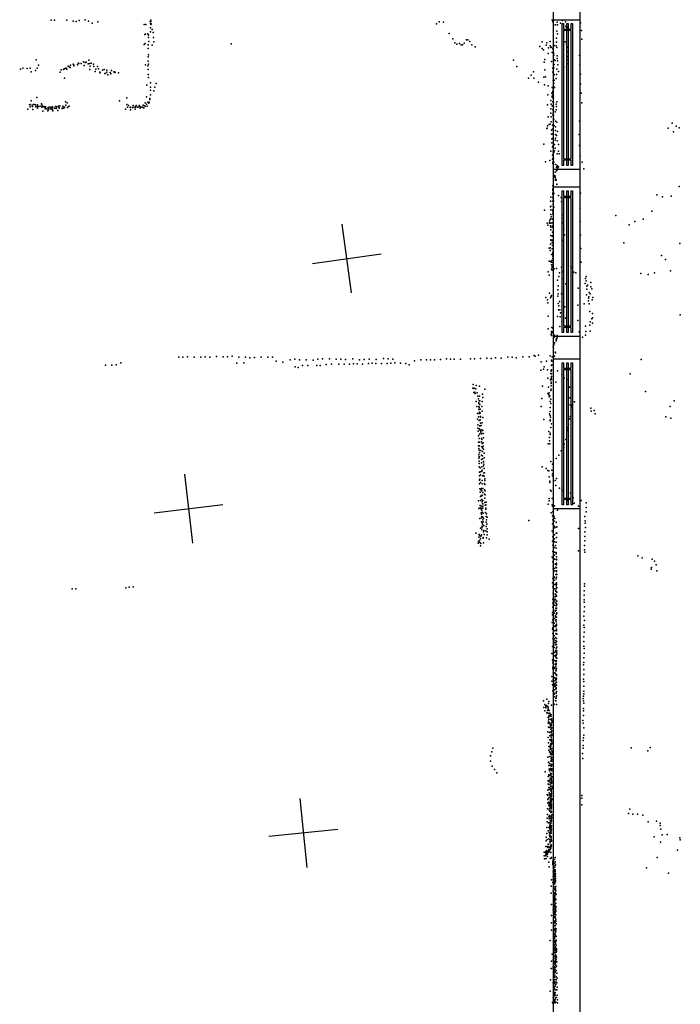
# Model space of a CAD drawing. Header units: millimetres. Extents: x -28413 to 52712, y -42191 to 56778.
# Tile 59 of 70: x 10070 to 13882, y 18573 to 24251. Entities that reach past the tile are written whole.
import ezdxf

# ---------------------------------------------------------------- set-up
doc = ezdxf.new("R2010")
doc.units = ezdxf.units.MM
for name, color, linetype in [('P', 9, 'Continuous'), ('PANOS', 10, 'Continuous'), ('ROOMS', 1, 'Continuous'), ('WALLS', 3, 'Continuous'), ('WINDOWS', 6, 'Continuous')]:
    doc.layers.add(name, color=color, linetype=linetype)

# ---------------------------------------------------------------- blocks, each defined once
blk = doc.blocks.new('2-Double_Hung_73')
for points in [[(-584.3, 44.2), (-535, 44.2)], [(-541.4, 31.5), (-584.3, 31.5), (-584.3, 44.2)], [(-584.2, 0.9), (584.4, 0.9), (584.4, -11.8), (-584.2, -11.8), (-584.2, 0.9)], [(-541.4, -42.9), (-541.4, 31.5)], [(-535, 44.2), (533.5, 44.2)], [(527.2, 31.5), (-528.7, 31.5)], [(-528.7, 31.5), (-528.7, -42.9)], [(527.2, -42.9), (527.2, 31.5)], [(533.5, 44.2), (584.4, 44.2), (584.4, 31.5), (539.9, 31.5)], [(539.9, 31.5), (539.9, -42.9)], [(-535, -55.6), (-584.3, -55.6), (-584.3, -42.9), (-541.4, -42.9)], [(533.5, -55.6), (-535, -55.6)], [(-528.7, -42.9), (527.2, -42.9)], [(584.4, -55.6), (533.5, -55.6)], [(539.9, -42.9), (584.4, -42.9), (584.4, -55.6)]]:
    blk.add_lwpolyline(points)

msp = doc.modelspace()

# ---------------------------------------------------------------- linework, layer by layer
at = {"layer": 'P'}
for p in [(10253, 24249), (10271, 24249), (10342, 24248), (10414, 24246), (10448, 24250), (10828, 24249), (13142, 24248), (13146, 24248), (13146, 24243), (13203, 24246), (10380, 24242), (10397, 24241), (10468, 24242), (10488, 24230), (10521, 24238), (10788, 24223), (10798, 24224), (10823, 24241), (10825, 24203), (10826, 24228), (10827, 24240), (10828, 24224), (10829, 24227), (10835, 24195), (12475, 24226), (12490, 24238), (12515, 24236), (13148, 24235), (13159, 24222), (13161, 24222), (13172, 24237), (13173, 24221), (13191, 24231), (13219, 24238), (13221, 24212), (13233, 24207), (13306, 24233), (13311, 24189), (10793, 24165), (10796, 24167), (10809, 24170), (10813, 24149), (10814, 24162), (10826, 24180), (10840, 24177), (10842, 24149), (12548, 24172), (12569, 24140), (12648, 24135), (12657, 24134), (13168, 24145), (13169, 24185), (13174, 24170), (13313, 24138), (10788, 24107), (10794, 24114), (10811, 24085), (10812, 24105), (10815, 24125), (10834, 24104), (10844, 24124), (11291, 24111), (12581, 24118), (12592, 24110), (12608, 24113), (12618, 24105), (12626, 24105), (12634, 24115), (12667, 24126), (12680, 24106), (12699, 24095), (13071, 24096), (13084, 24123), (13085, 24085), (13092, 24077), (13108, 24103), (13112, 24117), (13122, 24088), (13131, 24101), (13132, 24126), (13135, 24090), (13139, 24092), (13147, 24083), (13155, 24102), (13166, 24100), (13167, 24121), (13169, 24090), (13218, 24123), (13226, 24109), (13232, 24093), (10165, 24020), (10469, 24017), (10812, 24036), (10814, 24049), (12919, 24017), (13100, 24022), (13120, 24055), (13143, 24062), (13150, 24062), (13150, 24055), (13150, 24023), (13153, 24046), (13154, 24020), (13159, 24016), (13171, 24043), (13171, 24028), (13228, 24020), (13232, 24039), (13233, 24065), (13301, 24045), (10075, 23965), (10089, 23971), (10114, 23969), (10131, 23972), (10172, 23972), (10180, 23988), (10309, 23961), (10323, 23963), (10326, 23966), (10329, 23967), (10334, 23972), (10339, 23972), (10342, 23965), (10350, 23983), (10356, 23979), (10362, 23975), (10363, 23988), (10380, 23995), (10383, 23991), (10383, 23985), (10405, 23991), (10408, 24000), (10412, 23998), (10426, 23999), (10439, 24008), (10442, 23986), (10448, 24004), (10454, 24006), (10466, 23997), (10473, 23998), (10475, 23964), (10478, 23983), (10482, 24001), (10497, 23995), (10499, 23980), (10510, 23966), (10519, 23981), (10525, 23968), (10548, 23960), (10557, 23964), (10573, 23959), (10796, 23991), (10810, 23985), (10811, 24012), (10812, 23964), (10813, 23994), (12938, 23980), (13096, 24005), (13101, 23962), (13139, 24009), (13146, 23972), (13152, 23974), (13154, 23993), (13169, 23966), (13173, 24013), (13175, 23990), (13225, 23977), (13228, 23996), (13302, 23990), (10137, 23950), (10161, 23957), (10304, 23948), (10330, 23914), (10506, 23953), (10532, 23948), (10535, 23945), (10561, 23940), (10565, 23941), (10573, 23949), (10580, 23933), (10593, 23947), (10597, 23938), (10600, 23958), (10613, 23950), (10619, 23946), (10622, 23949), (10641, 23945), (10812, 23935), (10813, 23918), (13007, 23913), (13021, 23931), (13035, 23950), (13037, 23913), (13095, 23919), (13105, 23921), (13147, 23949), (13155, 23934), (13155, 23932), (13166, 23911), (13168, 23934), (13179, 23952), (13306, 23936), (10804, 23873), (10825, 23886), (10825, 23861), (10851, 23861), (10858, 23882), (13063, 23891), (13099, 23876), (13119, 23870), (13143, 23859), (13148, 23898), (13149, 23855), (13150, 23870), (13150, 23865), (13151, 23883), (13152, 23884), (13155, 23902), (13156, 23859), (13307, 23881), (10169, 23803), (10689, 23800), (10802, 23806), (10821, 23797), (10822, 23791), (10826, 23844), (10826, 23817), (10845, 23840), (13118, 23818), (13141, 23828), (13142, 23805), (13143, 23808), (13144, 23802), (13145, 23831), (13145, 23816), (13147, 23838), (13147, 23812), (13151, 23798), (13310, 23827), (10117, 23735), (10127, 23759), (10131, 23749), (10133, 23762), (10136, 23783), (10143, 23754), (10144, 23750), (10147, 23733), (10148, 23762), (10158, 23761), (10162, 23760), (10164, 23749), (10165, 23750), (10173, 23740), (10174, 23760), (10174, 23759), (10176, 23751), (10180, 23750), (10188, 23752), (10197, 23765), (10198, 23759), (10198, 23746), (10202, 23752), (10204, 23748), (10211, 23751), (10211, 23749), (10218, 23737), (10219, 23748), (10219, 23745), (10228, 23736), (10234, 23744), (10236, 23733), (10238, 23742), (10238, 23734), (10240, 23747), (10250, 23737), (10251, 23746), (10254, 23735), (10259, 23748), (10260, 23742), (10271, 23741), (10277, 23751), (10281, 23738), (10282, 23740), (10283, 23748), (10293, 23752), (10297, 23749), (10298, 23741), (10298, 23740), (10302, 23754), (10316, 23741), (10316, 23739), (10319, 23753), (10325, 23745), (10325, 23740), (10329, 23746), (10335, 23778), (10337, 23758), (10344, 23771), (10346, 23744), (10349, 23747), (10356, 23753), (10646, 23783), (10681, 23735), (10689, 23761), (10692, 23747), (10699, 23757), (10708, 23745), (10709, 23732), (10710, 23747), (10721, 23744), (10725, 23757), (10731, 23746), (10737, 23735), (10738, 23747), (10740, 23751), (10742, 23757), (10751, 23746), (10754, 23746), (10760, 23756), (10763, 23750), (10765, 23741), (10772, 23747), (10780, 23747), (10782, 23758), (10787, 23742), (10791, 23755), (10795, 23772), (10795, 23753), (10802, 23763), (10806, 23753), (10809, 23776), (10816, 23769), (10818, 23776), (13115, 23759), (13134, 23785), (13135, 23736), (13136, 23763), (13143, 23755), (13146, 23778), (13147, 23732), (13150, 23774), (13151, 23746), (13165, 23732), (13166, 23763), (13167, 23750), (13170, 23777), (13314, 23771), (10205, 23724), (10233, 23726), (10260, 23731), (10262, 23725), (10290, 23728), (13120, 23691), (13135, 23711), (13136, 23691), (13146, 23702), (13148, 23713), (13150, 23699), (13152, 23678), (13160, 23719), (13112, 23624), (13114, 23625), (13115, 23639), (13125, 23646), (13132, 23649), (13137, 23662), (13144, 23642), (13144, 23620), (13155, 23641), (13162, 23665), (13162, 23634), (13170, 23659), (13301, 23665), (13811, 23625), (13835, 23655), (13858, 23637), (13876, 23628), (13138, 23613), (13139, 23591), (13141, 23564), (13142, 23590), (13145, 23565), (13161, 23567), (13162, 23611), (13162, 23589), (13167, 23583), (13174, 23606), (13298, 23588), (13843, 23604), (13094, 23534), (13141, 23541), (13145, 23517), (13149, 23525), (13157, 23531), (13159, 23556), (13159, 23510), (13172, 23553), (13179, 23531), (13300, 23525), (13134, 23493), (13145, 23469), (13148, 23492), (13149, 23482), (13149, 23454), (13151, 23453), (13152, 23486), (13157, 23495), (13171, 23477), (13180, 23493), (13183, 23478), (13304, 23466), (13104, 23432), (13129, 23438), (13145, 23447), (13146, 23421), (13147, 23447), (13147, 23429), (13151, 23416), (13152, 23430), (13163, 23416), (13168, 23399), (13169, 23406), (13173, 23408), (13173, 23401), (13175, 23397), (13179, 23403), (13315, 23429), (13156, 23345), (13157, 23353), (13158, 23352), (13159, 23371), (13159, 23344), (13160, 23341), (13167, 23379), (13170, 23382), (13326, 23390), (13146, 23293), (13149, 23291), (13161, 23326), (13162, 23329), (13164, 23331), (13166, 23325), (13169, 23302), (13170, 23301), (13876, 23289), (13135, 23228), (13146, 23276), (13146, 23228), (13147, 23268), (13147, 23265), (13147, 23250), (13147, 23249), (13147, 23242), (13148, 23254), (13151, 23252), (13152, 23248), (13179, 23238), (13195, 23226), (13306, 23251), (13746, 23241), (13780, 23229), (13829, 23233), (13133, 23204), (13133, 23172), (13134, 23176), (13144, 23205), (13148, 23218), (13148, 23187), (13149, 23175), (13150, 23206), (13152, 23170), (13197, 23202), (13098, 23153), (13134, 23154), (13134, 23128), (13136, 23115), (13145, 23152), (13146, 23154), (13146, 23141), (13146, 23129), (13200, 23126), (13304, 23164), (13510, 23121), (13717, 23147), (13114, 23077), (13118, 23066), (13128, 23084), (13128, 23078), (13129, 23095), (13133, 23062), (13134, 23054), (13135, 23102), (13135, 23077), (13143, 23079), (13144, 23055), (13145, 23100), (13145, 23063), (13207, 23080), (13208, 23107), (13305, 23087), (13586, 23068), (13619, 23087), (13668, 23100), (13134, 23039), (13134, 23006), (13142, 23002), (13144, 23025), (13144, 23004), (13147, 23024), (13210, 23044), (13214, 23010), (13306, 23008), (13133, 22957), (13135, 22981), (13136, 22977), (13142, 22964), (13143, 22979), (13144, 22949), (13145, 22977), (13146, 22966), (13203, 22977), (13556, 22964), (13880, 22960), (13125, 22933), (13132, 22936), (13132, 22919), (13138, 22897), (13143, 22930), (13147, 22910), (13147, 22903), (13147, 22889), (13147, 22888), (13148, 22912), (13148, 22896), (13148, 22895), (13308, 22931), (13773, 22892), (13126, 22858), (13132, 22857), (13138, 22837), (13139, 22852), (13140, 22863), (13141, 22837), (13142, 22851), (13142, 22828), (13147, 22873), (13147, 22862), (13237, 22831), (13310, 22852), (13797, 22868), (13120, 22796), (13126, 22778), (13138, 22812), (13139, 22813), (13142, 22806), (13143, 22822), (13154, 22814), (13167, 22817), (13182, 22770), (13185, 22792), (13196, 22823), (13207, 22797), (13258, 22822), (13267, 22795), (13280, 22792), (13338, 22770), (13654, 22788), (13696, 22782), (13733, 22791), (13825, 22803), (13174, 22748), (13177, 22716), (13201, 22756), (13222, 22728), (13333, 22730), (13334, 22758), (13338, 22746), (13342, 22714), (13347, 22721), (13365, 22735), (13366, 22710), (13127, 22674), (13136, 22655), (13138, 22661), (13175, 22656), (13176, 22694), (13177, 22671), (13196, 22670), (13208, 22671), (13292, 22702), (13340, 22665), (13343, 22697), (13356, 22678), (13362, 22670), (13372, 22698), (13107, 22648), (13116, 22636), (13117, 22619), (13133, 22647), (13177, 22615), (13182, 22601), (13185, 22626), (13291, 22604), (13327, 22613), (13352, 22646), (13352, 22629), (13355, 22652), (13356, 22612), (13374, 22636), (13377, 22648), (13120, 22541), (13179, 22577), (13186, 22577), (13191, 22560), (13215, 22595), (13359, 22568), (13375, 22557), (13882, 22549), (13174, 22539), (13189, 22537), (13198, 22511), (13219, 22530), (13291, 22516), (13334, 22484), (13360, 22490), (13361, 22509), (13371, 22526), (13375, 22531), (13375, 22500), (13120, 22469), (13136, 22436), (13139, 22453), (13139, 22444), (13139, 22429), (13141, 22476), (13146, 22472), (13146, 22449), (13153, 22427), (13156, 22431), (13171, 22430), (13187, 22482), (13299, 22451), (13334, 22432), (13337, 22452), (13362, 22455), (13152, 22376), (13153, 22381), (13155, 22421), (13157, 22387), (13165, 22406), (13165, 22400), (13167, 22412), (13167, 22408), (13172, 22417), (13317, 22420), (13038, 22314), (13063, 22316), (13131, 22313), (13149, 22365), (13150, 22357), (13159, 22333), (13162, 22330), (10565, 22258), (10603, 22258), (10628, 22260), (10654, 22272), (10988, 22304), (11012, 22304), (11039, 22306), (11077, 22305), (11115, 22304), (11141, 22306), (11167, 22305), (11206, 22308), (11244, 22306), (11269, 22306), (11296, 22310), (11323, 22270), (11334, 22304), (11363, 22272), (11374, 22305), (11399, 22302), (11425, 22303), (11464, 22304), (11503, 22304), (11529, 22304), (11551, 22282), (11589, 22277), (11632, 22289), (11658, 22293), (11684, 22290), (11702, 22256), (11724, 22290), (11733, 22257), (11763, 22288), (11784, 22257), (11791, 22293), (11805, 22256), (11818, 22296), (11838, 22262), (11858, 22296), (11869, 22264), (11897, 22293), (11911, 22264), (11924, 22294), (11943, 22264), (11950, 22291), (11974, 22265), (11992, 22296), (11997, 22266), (12018, 22267), (12032, 22290), (12049, 22265), (12058, 22292), (12083, 22268), (12086, 22293), (12104, 22270), (12125, 22269), (12127, 22292), (12158, 22269), (12169, 22297), (12190, 22268), (12196, 22295), (12212, 22271), (12223, 22294), (12235, 22273), (12267, 22271), (12299, 22269), (12317, 22260), (12349, 22284), (12385, 22290), (12418, 22290), (12441, 22289), (12463, 22289), (12498, 22292), (12533, 22295), (12556, 22294), (12578, 22293), (12613, 22294), (12671, 22295), (12694, 22296), (12730, 22297), (12766, 22299), (12790, 22298), (12815, 22301), (12849, 22299), (12887, 22304), (12911, 22304), (12934, 22302), (12973, 22307), (13009, 22306), (13044, 22311), (13080, 22278), (13110, 22282), (13138, 22283), (13138, 22257), (13139, 22288), (13139, 22256), (13140, 22282), (13140, 22261), (13142, 22306), (13153, 22308), (13157, 22310), (13656, 22291), (11660, 22249), (11678, 22246), (13078, 22230), (13093, 22235), (13097, 22250), (13116, 22232), (13135, 22210), (13136, 22224), (13137, 22230), (13139, 22232), (13139, 22209), (13174, 22226), (13199, 22204), (13592, 22208), (12687, 22147), (13117, 22183), (13133, 22175), (13136, 22183), (13136, 22160), (13137, 22154), (13138, 22177), (13139, 22193), (13163, 22161), (13211, 22183), (13234, 22177), (12685, 22126), (12690, 22102), (12691, 22124), (12692, 22102), (12693, 22126), (12696, 22103), (12696, 22103), (12698, 22096), (12702, 22122), (12704, 22142), (12709, 22099), (12723, 22137), (12741, 22091), (12754, 22121), (13086, 22138), (13117, 22095), (13122, 22131), (13123, 22087), (13125, 22100), (13134, 22113), (13135, 22113), (13136, 22120), (13137, 22139), (13243, 22131), (13682, 22106), (12705, 22050), (12713, 22080), (12717, 22065), (12720, 22042), (12720, 22037), (12722, 22054), (12723, 22080), (12725, 22053), (12726, 22032), (12738, 22050), (12742, 22072), (13083, 22066), (13125, 22076), (13129, 22081), (13132, 22050), (13134, 22062), (13134, 22038), (13245, 22071), (13246, 22031), (13257, 22029), (13271, 22047), (13847, 22053), (12708, 22021), (12711, 21980), (12719, 22020), (12719, 22004), (12721, 22014), (12721, 21981), (12723, 21988), (12727, 22006), (12728, 21982), (12736, 22020), (12739, 21993), (13080, 22021), (13127, 21978), (13132, 22014), (13132, 21991), (13253, 22002), (13254, 22016), (13366, 22010), (13368, 21993), (13384, 21998), (13390, 21979), (13823, 22021), (12712, 21947), (12718, 21961), (12721, 21939), (12726, 21941), (12727, 21944), (12729, 21963), (12729, 21958), (12729, 21925), (12738, 21926), (12742, 21957), (13095, 21945), (13131, 21937), (13132, 21969), (13132, 21943), (13133, 21958), (13138, 21921), (13237, 21917), (13243, 21949), (13246, 21962), (13798, 21960), (13828, 21954), (12713, 21914), (12714, 21896), (12716, 21878), (12723, 21908), (12723, 21886), (12723, 21861), (12724, 21892), (12727, 21909), (12730, 21884), (12731, 21876), (12731, 21868), (12733, 21910), (12735, 21862), (12736, 21885), (12743, 21883), (12744, 21865), (13124, 21876), (13131, 21867), (13131, 21859), (13135, 21899), (13231, 21883), (13233, 21897), (12717, 21815), (12718, 21851), (12721, 21835), (12724, 21815), (12734, 21835), (12734, 21816), (12737, 21831), (12738, 21808), (12745, 21810), (12747, 21839), (13120, 21806), (13128, 21842), (13128, 21823), (13130, 21805), (13212, 21804), (13221, 21831), (13236, 21849), (12717, 21793), (12719, 21779), (12721, 21768), (12723, 21793), (12723, 21756), (12732, 21766), (12736, 21787), (12740, 21783), (12740, 21760), (12744, 21792), (12747, 21775), (12750, 21751), (13195, 21765), (13210, 21784), (12719, 21743), (12719, 21722), (12721, 21732), (12722, 21705), (12722, 21692), (12724, 21730), (12734, 21739), (12734, 21714), (12734, 21696), (12740, 21736), (12741, 21719), (12746, 21702), (12747, 21704), (12750, 21724), (13134, 21703), (13145, 21688), (13166, 21721), (13181, 21740), (12721, 21672), (12723, 21642), (12727, 21667), (12728, 21643), (12736, 21646), (12737, 21673), (12738, 21654), (12746, 21679), (12748, 21638), (12749, 21687), (12750, 21662), (12753, 21637), (13085, 21672), (13108, 21663), (13117, 21651), (13123, 21650), (13141, 21654), (13145, 21633), (12724, 21620), (12724, 21596), (12724, 21575), (12726, 21602), (12730, 21627), (12730, 21583), (12738, 21594), (12738, 21575), (12741, 21620), (12745, 21622), (12751, 21619), (12753, 21576), (12755, 21603), (12755, 21594), (13126, 21615), (13130, 21589), (13130, 21582), (13145, 21620), (13159, 21593), (13168, 21606), (12726, 21546), (12727, 21526), (12731, 21539), (12734, 21548), (12736, 21535), (12742, 21547), (12743, 21524), (12753, 21539), (12754, 21570), (12756, 21535), (13133, 21538), (13136, 21533), (13164, 21565), (13185, 21550), (13202, 21536), (13249, 21521), (12717, 21476), (12729, 21502), (12729, 21479), (12733, 21505), (12736, 21505), (12736, 21485), (12738, 21470), (12739, 21509), (12743, 21479), (12752, 21515), (12755, 21491), (12755, 21466), (12757, 21512), (12761, 21469), (13125, 21490), (13126, 21477), (13142, 21489), (13230, 21478), (13264, 21494), (13270, 21463), (13309, 21479), (13338, 21465), (12719, 21433), (12727, 21437), (12728, 21449), (12733, 21429), (12733, 21408), (12734, 21445), (12736, 21422), (12738, 21411), (12739, 21436), (12740, 21460), (12742, 21460), (12742, 21435), (12743, 21445), (12745, 21406), (12757, 21451), (12758, 21409), (12759, 21454), (12759, 21434), (12760, 21428), (13120, 21457), (13137, 21407), (13143, 21453), (13144, 21445), (13146, 21414), (13149, 21443), (13151, 21433), (13156, 21447), (13174, 21423), (13295, 21445), (13339, 21439), (13339, 21413), (12725, 21375), (12734, 21399), (12734, 21379), (12735, 21355), (12736, 21387), (12738, 21352), (12740, 21384), (12742, 21367), (12744, 21355), (12746, 21377), (12761, 21386), (12762, 21354), (12763, 21367), (12764, 21401), (12767, 21383), (13008, 21363), (13145, 21390), (13147, 21367), (13150, 21374), (13152, 21389), (13154, 21384), (13155, 21360), (13158, 21374), (13165, 21354), (13166, 21351), (13332, 21387), (13333, 21361), (13333, 21348), (12702, 21291), (12730, 21318), (12736, 21310), (12737, 21321), (12738, 21331), (12740, 21342), (12740, 21329), (12747, 21298), (12749, 21334), (12749, 21306), (12760, 21303), (12761, 21329), (12765, 21342), (12767, 21315), (12768, 21297), (13143, 21304), (13145, 21343), (13148, 21293), (13149, 21344), (13157, 21331), (13158, 21320), (13166, 21291), (13168, 21325), (13169, 21327), (13169, 21291), (13295, 21316), (13332, 21297), (13335, 21323), (12718, 21242), (12720, 21267), (12722, 21283), (12723, 21277), (12723, 21248), (12725, 21237), (12729, 21260), (12729, 21257), (12731, 21272), (12734, 21281), (12744, 21262), (12745, 21266), (12747, 21235), (12750, 21282), (12763, 21263), (12768, 21280), (12780, 21256), (13145, 21244), (13146, 21268), (13151, 21245), (13156, 21280), (13157, 21258), (13157, 21240), (13166, 21239), (13167, 21265), (13331, 21271), (13331, 21245), (12716, 21232), (12729, 21217), (12732, 21231), (13147, 21220), (13147, 21184), (13156, 21208), (13157, 21181), (13162, 21218), (13166, 21204), (13166, 21179), (13295, 21188), (13329, 21219), (13330, 21193), (13331, 21180), (13143, 21151), (13146, 21147), (13147, 21124), (13156, 21163), (13156, 21141), (13165, 21171), (13165, 21139), (13167, 21137), (13168, 21154), (13168, 21140), (13637, 21159), (13661, 21148), (13719, 21140), (13734, 21129), (13148, 21100), (13148, 21085), (13150, 21065), (13156, 21087), (13158, 21072), (13159, 21111), (13164, 21094), (13167, 21108), (13167, 21091), (13167, 21069), (13168, 21117), (13168, 21072), (13713, 21082), (13716, 21093), (13742, 21107), (13747, 21072), (13146, 21028), (13152, 21041), (13156, 21034), (13157, 21020), (13164, 21052), (13166, 21027), (13168, 21053), (13168, 21036), (13170, 21052), (10373, 20970), (10394, 20970), (10682, 20975), (10703, 20978), (10725, 20981), (13145, 21004), (13147, 20981), (13148, 20984), (13157, 20994), (13157, 20970), (13161, 20996), (13161, 20957), (13163, 20970), (13165, 20986), (13166, 20969), (13166, 20953), (13167, 20995), (13168, 21004), (13170, 20976), (13328, 20958), (13329, 20998), (13329, 20984), (13147, 20910), (13148, 20945), (13151, 20911), (13155, 20897), (13157, 20907), (13158, 20922), (13160, 20939), (13161, 20909), (13162, 20927), (13163, 20939), (13166, 20899), (13167, 20928), (13167, 20926), (13169, 20949), (13169, 20898), (13327, 20905), (13328, 20932), (13146, 20886), (13146, 20863), (13157, 20874), (13159, 20841), (13160, 20889), (13160, 20845), (13163, 20858), (13165, 20887), (13165, 20871), (13166, 20847), (13167, 20858), (13170, 20878), (13327, 20892), (13327, 20839), (13330, 20865), (13144, 20833), (13145, 20820), (13147, 20791), (13148, 20828), (13149, 20794), (13156, 20829), (13156, 20798), (13161, 20816), (13161, 20810), (13162, 20788), (13163, 20806), (13163, 20788), (13165, 20790), (13168, 20823), (13168, 20806), (13169, 20830), (13326, 20812), (13329, 20786), (13142, 20774), (13145, 20736), (13146, 20745), (13150, 20750), (13151, 20771), (13152, 20726), (13155, 20771), (13156, 20754), (13160, 20729), (13162, 20758), (13163, 20750), (13166, 20779), (13167, 20766), (13167, 20737), (13167, 20727), (13168, 20758), (13326, 20759), (13328, 20746), (13147, 20711), (13147, 20711), (13148, 20684), (13149, 20679), (13150, 20678), (13154, 20699), (13155, 20680), (13159, 20671), (13161, 20688), (13164, 20710), (13166, 20712), (13168, 20683), (13168, 20667), (13169, 20708), (13325, 20692), (13327, 20719), (13144, 20637), (13150, 20655), (13152, 20632), (13155, 20631), (13156, 20660), (13160, 20647), (13161, 20657), (13162, 20611), (13166, 20623), (13167, 20664), (13167, 20648), (13168, 20632), (13169, 20633), (13169, 20612), (13325, 20665), (13326, 20639), (13327, 20625), (13141, 20597), (13143, 20596), (13145, 20560), (13148, 20596), (13148, 20562), (13156, 20601), (13156, 20556), (13157, 20583), (13162, 20584), (13163, 20575), (13164, 20553), (13165, 20608), (13165, 20603), (13165, 20584), (13167, 20569), (13168, 20590), (13168, 20554), (13169, 20599), (13169, 20569), (13326, 20571), (13327, 20599), (13146, 20547), (13146, 20517), (13147, 20508), (13149, 20539), (13149, 20516), (13157, 20513), (13157, 20509), (13159, 20535), (13161, 20521), (13163, 20496), (13164, 20551), (13165, 20506), (13166, 20539), (13166, 20531), (13166, 20496), (13167, 20512), (13324, 20530), (13325, 20503), (13326, 20544), (13141, 20463), (13148, 20482), (13148, 20448), (13150, 20461), (13158, 20485), (13158, 20456), (13158, 20439), (13159, 20480), (13161, 20448), (13164, 20477), (13165, 20444), (13167, 20476), (13167, 20450), (13168, 20469), (13168, 20454), (13324, 20448), (13325, 20476), (13141, 20437), (13145, 20416), (13150, 20425), (13150, 20403), (13155, 20420), (13156, 20386), (13157, 20414), (13159, 20405), (13161, 20426), (13163, 20392), (13164, 20412), (13166, 20415), (13166, 20399), (13166, 20392), (13167, 20430), (13167, 20414), (13325, 20435), (13326, 20407), (13111, 20332), (13146, 20380), (13153, 20370), (13155, 20346), (13157, 20361), (13163, 20336), (13165, 20369), (13165, 20346), (13166, 20368), (13166, 20338), (13167, 20377), (13167, 20353), (13322, 20336), (13324, 20351), (13325, 20379), (13326, 20364), (13093, 20324), (13095, 20284), (13100, 20302), (13106, 20289), (13106, 20282), (13107, 20294), (13110, 20296), (13111, 20295), (13118, 20291), (13119, 20277), (13120, 20284), (13121, 20271), (13122, 20307), (13124, 20320), (13138, 20299), (13155, 20304), (13162, 20323), (13164, 20323), (13167, 20302), (13323, 20323), (13323, 20280), (13325, 20309), (13101, 20266), (13111, 20254), (13115, 20268), (13115, 20255), (13119, 20228), (13123, 20251), (13123, 20231), (13124, 20218), (13126, 20268), (13126, 20238), (13129, 20252), (13132, 20239), (13132, 20237), (13133, 20216), (13134, 20245), (13135, 20241), (13135, 20233), (13136, 20242), (13137, 20215), (13140, 20220), (13323, 20266), (13323, 20238), (13119, 20195), (13121, 20206), (13122, 20171), (13124, 20198), (13126, 20169), (13127, 20196), (13131, 20189), (13132, 20192), (13132, 20171), (13133, 20181), (13134, 20178), (13134, 20159), (13136, 20188), (13138, 20163), (13139, 20182), (13140, 20207), (13141, 20198), (13141, 20168), (13143, 20200), (13319, 20209), (13322, 20194), (13325, 20167), (13118, 20144), (13120, 20112), (13128, 20141), (13129, 20099), (13130, 20121), (13133, 20142), (13135, 20140), (13135, 20101), (13136, 20125), (13136, 20114), (13138, 20148), (13138, 20102), (13139, 20145), (13139, 20129), (13140, 20131), (13140, 20123), (13141, 20151), (13323, 20109), (13326, 20125), (12801, 20051), (13122, 20081), (13124, 20059), (13128, 20059), (13132, 20053), (13133, 20070), (13133, 20043), (13134, 20077), (13134, 20061), (13135, 20094), (13135, 20044), (13136, 20049), (13137, 20072), (13138, 20071), (13139, 20088), (13140, 20093), (13140, 20049), (13141, 20093), (13142, 20080), (13321, 20050), (13322, 20094), (13322, 20065), (13599, 20052), (13709, 20054), (12787, 20006), (12795, 20029), (13118, 19998), (13124, 20038), (13127, 20003), (13128, 20030), (13131, 20028), (13133, 20020), (13133, 20002), (13135, 20017), (13135, 20015), (13136, 19991), (13140, 20034), (13140, 20020), (13140, 19997), (13140, 19985), (13141, 20012), (13142, 20027), (13317, 20020), (13320, 19991), (13695, 20034), (12787, 19975), (12797, 19946), (13121, 19969), (13124, 19950), (13126, 19930), (13128, 19961), (13132, 19934), (13133, 19951), (13134, 19975), (13134, 19948), (13134, 19933), (13134, 19929), (13136, 19959), (13137, 19930), (13138, 19976), (13138, 19953), (13139, 19981), (13139, 19975), (13139, 19946), (13140, 19931), (13141, 19975), (13141, 19957), (12810, 19927), (12824, 19908), (13103, 19913), (13119, 19886), (13124, 19896), (13127, 19920), (13127, 19892), (13128, 19923), (13128, 19892), (13132, 19878), (13133, 19907), (13133, 19896), (13134, 19925), (13135, 19903), (13135, 19877), (13137, 19888), (13139, 19923), (13139, 19902), (13139, 19887), (13139, 19873), (13140, 19919), (13142, 19885), (13119, 19864), (13119, 19842), (13122, 19861), (13122, 19842), (13124, 19859), (13124, 19823), (13128, 19824), (13130, 19865), (13131, 19850), (13132, 19839), (13133, 19816), (13134, 19850), (13134, 19829), (13136, 19870), (13136, 19858), (13138, 19847), (13139, 19829), (13140, 19862), (13140, 19850), (13140, 19831), (13140, 19815), (13141, 19816), (13145, 19822), (13113, 19783), (13117, 19777), (13118, 19809), (13120, 19758), (13125, 19812), (13125, 19765), (13126, 19793), (13127, 19783), (13132, 19775), (13133, 19758), (13134, 19804), (13135, 19787), (13135, 19774), (13135, 19763), (13136, 19809), (13136, 19804), (13136, 19779), (13137, 19772), (13138, 19789), (13139, 19799), (13139, 19778), (13313, 19778), (13313, 19762), (13116, 19701), (13117, 19755), (13117, 19733), (13121, 19738), (13124, 19721), (13126, 19733), (13127, 19702), (13128, 19715), (13129, 19729), (13131, 19738), (13131, 19720), (13132, 19737), (13132, 19707), (13133, 19756), (13133, 19751), (13133, 19747), (13133, 19707), (13134, 19723), (13134, 19701), (13135, 19733), (13136, 19712), (13137, 19741), (13137, 19718), (13138, 19756), (13138, 19727), (13138, 19706), (13139, 19746), (13139, 19718), (13144, 19757), (13314, 19724), (13114, 19646), (13115, 19668), (13124, 19654), (13125, 19692), (13127, 19663), (13128, 19659), (13130, 19687), (13130, 19647), (13131, 19687), (13131, 19646), (13132, 19646), (13134, 19679), (13135, 19683), (13135, 19658), (13135, 19646), (13136, 19688), (13137, 19700), (13138, 19683), (13139, 19682), (13139, 19654), (13139, 19648), (13140, 19651), (13141, 19665), (13144, 19666), (13583, 19673), (13590, 19699), (13608, 19670), (13634, 19669), (13665, 19664), (13111, 19592), (13113, 19625), (13122, 19620), (13124, 19592), (13125, 19642), (13129, 19619), (13129, 19599), (13130, 19607), (13130, 19592), (13132, 19632), (13132, 19611), (13133, 19617), (13135, 19615), (13135, 19591), (13136, 19633), (13136, 19625), (13136, 19603), (13136, 19595), (13137, 19637), (13137, 19596), (13138, 19640), (13138, 19632), (13139, 19602), (13696, 19626), (13745, 19629), (13765, 19617), (13766, 19604), (13108, 19537), (13111, 19559), (13120, 19573), (13126, 19565), (13127, 19548), (13129, 19561), (13129, 19551), (13130, 19585), (13130, 19551), (13130, 19541), (13131, 19575), (13131, 19574), (13131, 19561), (13131, 19544), (13133, 19537), (13134, 19581), (13134, 19574), (13135, 19566), (13135, 19560), (13136, 19574), (13136, 19541), (13137, 19581), (13137, 19560), (13137, 19533), (13138, 19584), (13731, 19540), (13769, 19584), (13777, 19550), (13806, 19552), (13879, 19534), (13106, 19483), (13108, 19516), (13114, 19523), (13114, 19484), (13118, 19478), (13119, 19497), (13121, 19495), (13124, 19527), (13124, 19482), (13127, 19479), (13129, 19510), (13130, 19522), (13131, 19505), (13132, 19479), (13132, 19476), (13135, 19491), (13135, 19483), (13136, 19516), (13136, 19492), (13136, 19483), (13137, 19524), (13138, 19514), (13138, 19487), (13139, 19518), (13767, 19509), (13882, 19521), (13096, 19450), (13097, 19429), (13102, 19448), (13105, 19430), (13106, 19444), (13106, 19435), (13107, 19454), (13107, 19431), (13108, 19444), (13111, 19450), (13111, 19444), (13112, 19460), (13112, 19437), (13113, 19454), (13113, 19443), (13115, 19445), (13115, 19440), (13115, 19425), (13122, 19457), (13123, 19466), (13124, 19451), (13128, 19457), (13131, 19466), (13134, 19473), (13135, 19449), (13138, 19419), (13159, 19419), (13749, 19419), (13866, 19463), (13098, 19412), (13100, 19413), (13108, 19415), (13124, 19393), (13125, 19366), (13131, 19414), (13136, 19416), (13146, 19393), (13146, 19380), (13147, 19399), (13147, 19386), (13148, 19364), (13149, 19410), (13151, 19375), (13156, 19408), (13158, 19388), (13158, 19364), (13159, 19374), (13160, 19395), (13161, 19378), (13148, 19337), (13148, 19310), (13150, 19346), (13150, 19325), (13151, 19320), (13152, 19348), (13154, 19360), (13156, 19340), (13156, 19327), (13157, 19316), (13158, 19340), (13158, 19308), (13159, 19342), (13159, 19320), (13160, 19348), (13160, 19346), (13160, 19329), (13160, 19321), (13162, 19325), (13162, 19311), (13686, 19360), (13813, 19330), (13137, 19254), (13139, 19292), (13147, 19275), (13149, 19292), (13150, 19303), (13150, 19271), (13150, 19251), (13151, 19262), (13153, 19296), (13154, 19268), (13155, 19279), (13156, 19294), (13156, 19273), (13157, 19287), (13158, 19269), (13158, 19250), (13159, 19283), (13159, 19249), (13160, 19291), (13161, 19299), (13161, 19288), (13161, 19280), (13162, 19251), (13163, 19253), (13136, 19214), (13148, 19225), (13150, 19239), (13150, 19230), (13150, 19209), (13151, 19230), (13151, 19195), (13152, 19217), (13152, 19192), (13153, 19198), (13156, 19239), (13156, 19211), (13157, 19190), (13158, 19199), (13158, 19195), (13159, 19219), (13159, 19217), (13160, 19233), (13161, 19237), (13162, 19239), (13163, 19227), (13163, 19206), (13165, 19208), (13138, 19149), (13150, 19167), (13151, 19158), (13152, 19163), (13153, 19183), (13156, 19167), (13157, 19149), (13157, 19136), (13158, 19179), (13158, 19174), (13158, 19150), (13158, 19145), (13158, 19143), (13159, 19184), (13160, 19141), (13161, 19157), (13161, 19135), (13162, 19174), (13163, 19179), (13163, 19157), (13164, 19137), (13139, 19085), (13149, 19119), (13150, 19131), (13150, 19124), (13151, 19116), (13151, 19109), (13151, 19088), (13151, 19082), (13153, 19083), (13156, 19124), (13156, 19104), (13156, 19098), (13158, 19103), (13158, 19097), (13158, 19093), (13159, 19113), (13159, 19101), (13159, 19080), (13160, 19124), (13163, 19109), (13163, 19090), (13164, 19132), (13164, 19118), (13138, 19043), (13151, 19032), (13152, 19023), (13153, 19072), (13153, 19055), (13153, 19052), (13153, 19039), (13156, 19025), (13157, 19075), (13157, 19048), (13159, 19050), (13159, 19045), (13160, 19072), (13160, 19054), (13162, 19070), (13162, 19028), (13164, 19061), (13164, 19050), (13166, 19037), (13138, 19001), (13151, 19001), (13151, 18978), (13152, 18980), (13157, 19005), (13157, 19002), (13157, 18981), (13157, 18966), (13158, 19007), (13159, 19013), (13159, 18998), (13159, 18976), (13159, 18968), (13161, 18998), (13161, 18994), (13161, 18972), (13162, 18987), (13162, 18967), (13163, 18995), (13165, 18965), (13166, 19009), (13132, 18942), (13150, 18948), (13151, 18947), (13152, 18915), (13152, 18915), (13153, 18947), (13153, 18918), (13154, 18912), (13155, 18961), (13155, 18914), (13156, 18938), (13158, 18954), (13158, 18930), (13159, 18940), (13162, 18936), (13162, 18926), (13162, 18922), (13163, 18939), (13165, 18944), (13165, 18939), (13165, 18914), (13142, 18863), (13149, 18862), (13150, 18864), (13151, 18868), (13152, 18872), (13153, 18893), (13153, 18870), (13154, 18888), (13158, 18902), (13158, 18881), (13158, 18850), (13159, 18897), (13159, 18881), (13159, 18871), (13161, 18859), (13162, 18905), (13162, 18887), (13165, 18878), (13165, 18851), (13166, 18874), (13167, 18878), (13168, 18896), (13168, 18894), (13168, 18888), (13138, 18823), (13149, 18830), (13150, 18821), (13152, 18840), (13152, 18821), (13153, 18814), (13153, 18807), (13159, 18839), (13159, 18828), (13159, 18806), (13161, 18820), (13161, 18800), (13162, 18814), (13162, 18803), (13163, 18829), (13164, 18830), (13165, 18847), (13166, 18830), (13167, 18841), (13167, 18793), (13169, 18819), (13137, 18779), (13149, 18789), (13149, 18781), (13149, 18777), (13150, 18747), (13152, 18758), (13155, 18792), (13155, 18764), (13156, 18785), (13157, 18775), (13158, 18776), (13158, 18774), (13158, 18754), (13158, 18741), (13159, 18760), (13161, 18786), (13165, 18768), (13169, 18753), (13133, 18715), (13149, 18697), (13152, 18717), (13152, 18710), (13153, 18702), (13154, 18735), (13155, 18731), (13155, 18699), (13156, 18730), (13157, 18693), (13158, 18716), (13158, 18692), (13159, 18701), (13163, 18687), (13165, 18715), (13166, 18732), (13166, 18701), (13169, 18698), (13171, 18724), (13131, 18649), (13151, 18646), (13153, 18670), (13154, 18676), (13154, 18662), (13155, 18656), (13155, 18631), (13156, 18666), (13158, 18639), (13158, 18638), (13159, 18678), (13159, 18642), (13159, 18640), (13159, 18626), (13163, 18657), (13169, 18656), (13171, 18626), (13172, 18672), (13144, 18584), (13147, 18579), (13148, 18613), (13153, 18600), (13155, 18622), (13156, 18584), (13157, 18589), (13158, 18598), (13159, 18603), (13159, 18581), (13161, 18613), (13163, 18585), (13165, 18613), (13168, 18613), (13173, 18600), (13173, 18582)]:
    msp.add_point(p, dxfattribs=at)
at = {"layer": 'PANOS'}
for points in [[(11985.3, 22675.1), (11930.3, 23071.3)], [(11759.7, 22845.7), (12155.9, 22900.7)], [(11020.6, 21630.1), (11068.1, 21232.9)], [(10845.7, 21407.7), (11242.9, 21455.2)], [(11686.5, 19760), (11726.8, 19362)], [(11905.6, 19581.1), (11507.7, 19540.8)]]:
    msp.add_lwpolyline(points, dxfattribs=at)
at = {"layer": 'ROOMS'}
msp.add_lwpolyline([(7937.5, 18478.5), (8426.5, 18478.5), (13150.9, 18478.5), (13150.9, 24352.2), (11150.6, 24352.2), (10052, 24352.2), (7937.5, 24352.2), (7937.5, 19558), (7937.5, 18478.5)], close=True, dxfattribs=at)
at = {"layer": 'WALLS'}
msp.add_lwpolyline([(13150.9, 18478.5), (13150.9, 24352.2), (13227, 24384), (13303.2, 24517.3), (13303.2, 18383.2), (13227, 18383.2), (13150.9, 18478.5)], dxfattribs=at)
at = {"layer": 'WINDOWS'}
for points in [[(13150.9, 23387.1), (13150.9, 24250.7), (13303.2, 24250.7), (13303.2, 23387.1), (13150.9, 23387.1)], [(13150.9, 22423.5), (13150.9, 23287.1), (13303.2, 23287.1), (13303.2, 22423.5), (13150.9, 22423.5)], [(13150.9, 21430.9), (13150.9, 22294.5), (13303.2, 22294.5), (13303.2, 21430.9), (13150.9, 21430.9)]]:
    msp.add_lwpolyline(points, dxfattribs=at)

# ---------------------------------------------------------------- block references
at = {"layer": 'WINDOWS', "xscale": 0.7, "yscale": 0.6, "rotation": 90}
for p in [(13227, 23818.9), (13227, 22855.3), (13227, 21862.7)]:
    msp.add_blockref('2-Double_Hung_73', p, dxfattribs=at)

doc.saveas('drawing.dxf')
